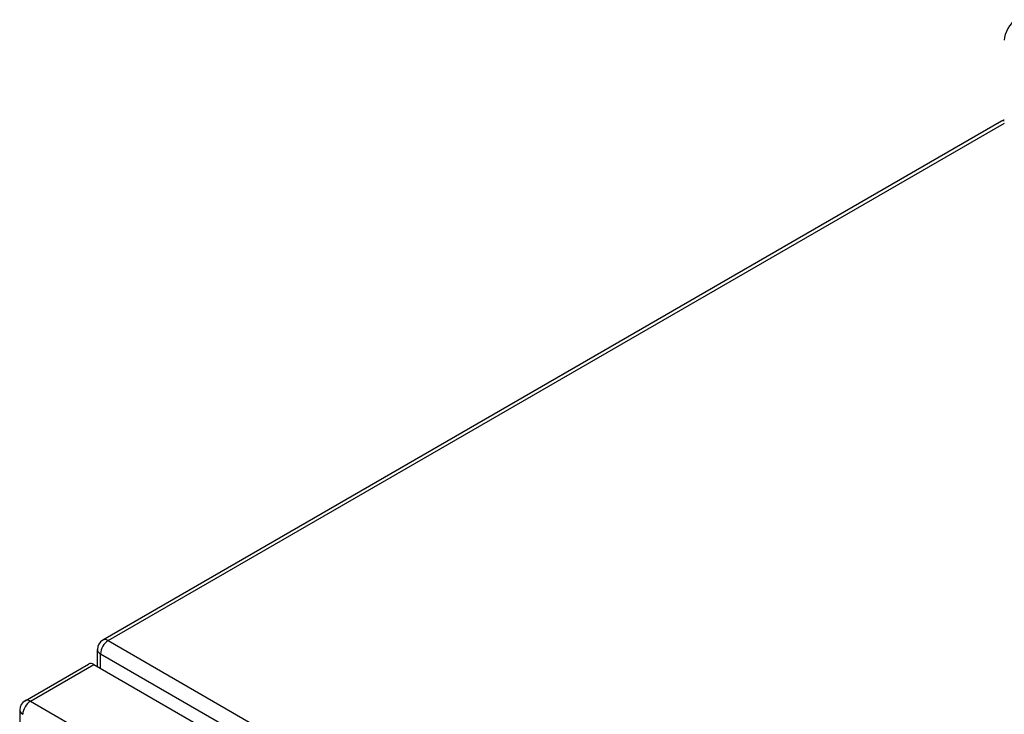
# Model space of a CAD drawing. Header units: inches. Extents: x 327.4 to 387.5, y 121.2 to 187.
# Tile 54 of 73: x 327.4 to 336.5, y 180.5 to 187. Entities that reach past the tile are written whole.
import ezdxf

# ---------------------------------------------------------------- set-up
doc = ezdxf.new("R2010")
doc.units = ezdxf.units.IN
doc.header["$MEASUREMENT"] = 0
doc.layers.add('Visible Edges(ANSI)', color=7, linetype='Continuous', lineweight=25)
doc.layers.add('Visible Tangent Edges(ANSI)', color=7, linetype='Continuous', lineweight=25)

msp = doc.modelspace()

# ---------------------------------------------------------------- linework, layer by layer
at = {"layer": 'Visible Edges(ANSI)'}
for p, q in [((336.5206, 186.0119), (328.1753, 181.1937)), ((328.1258, 180.948), (328.1258, 181.108)), ((327.4533, 180.6308), (328.0437, 180.9717)), ((328.0932, 180.9668), (378.7256, 151.7342)), ((327.4038, 180.5451), (327.4038, 150.5633))]:
    msp.add_line(p, q, dxfattribs=at)
for centre, start, end in [((336.5701, 185.9261), 103.42257, 120), ((328.2248, 181.108), 120, 180), ((327.5028, 180.5451), 120, 180)]:
    msp.add_arc(centre, 0.099, start, end, dxfattribs=at)
for centre, major_axis, start_param, end_param in [((336.6574, 186.8273), (-0.078, -0.1351), 3.926991, 5.497787), ((328.0932, 180.886), (-0.0495, 0.0857), 5.497787, 6.283185)]:
    msp.add_ellipse(centre, major_axis=major_axis, ratio=0.57735, start_param=start_param, end_param=end_param, dxfattribs=at)
at = {"layer": 'Visible Tangent Edges(ANSI)'}
for p, q in [((328.2248, 181.1888), (336.5474, 185.9938)), ((328.2248, 181.1888), (378.454, 152.1889)), ((328.1548, 181.0676), (378.9265, 151.7545)), ((328.1548, 180.9313), (328.1548, 181.0676)), ((327.5028, 180.6259), (328.0932, 180.9668)), ((327.5028, 180.6259), (378.1352, 151.3933))]:
    msp.add_line(p, q, dxfattribs=at)
for centre, major_axis, start_param, end_param in [((336.5701, 185.9261), (-0.0495, 0.0857), 5.832272, 6.283185), ((328.2248, 181.108), (-0.0495, -0.0857), 3.926991, 5.497787), ((328.2248, 181.108), (-0.0495, 0.0857), 5.497787, 6.283185), ((328.2248, 181.108), (-0.099, 0), 0, 0.785398), ((327.5028, 180.5451), (-0.0495, -0.0857), 3.926991, 5.497787), ((327.5028, 180.5451), (-0.0495, 0.0857), 5.497787, 6.283185), ((327.5028, 180.5451), (-0.099, 0), 0, 0.785398)]:
    msp.add_ellipse(centre, major_axis=major_axis, ratio=0.57735, start_param=start_param, end_param=end_param, dxfattribs=at)

doc.saveas('drawing.dxf')
